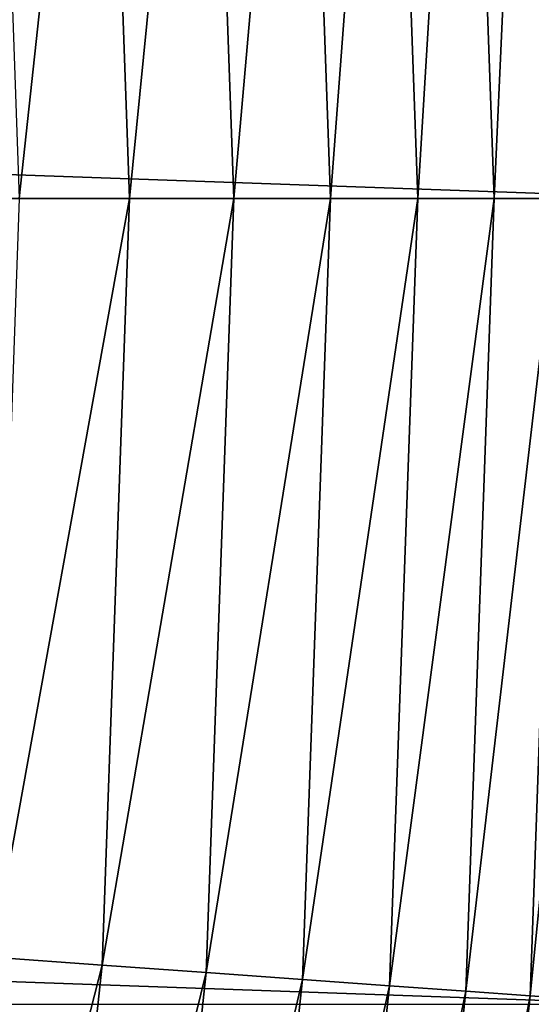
# Model space of a CAD drawing. Header units: metres. Extents: x -22 to 72, y -237 to 23.
# Tile 246 of 256: x 21.19 to 22.21, y -1.61 to 0.36. Entities that reach past the tile are written whole.
import ezdxf

# ---------------------------------------------------------------- set-up
doc = ezdxf.new("R2010")
doc.units = ezdxf.units.M
doc.layers.add('solid_509588_MEDIA_SW0001', color=7, linetype='CONTINUOUS')

msp = doc.modelspace()

# ---------------------------------------------------------------- linework, layer by layer
at = {"layer": 'solid_509588_MEDIA_SW0001'}
for points in [[(-22.5, 0), (-22.442665, 1.605242), (22.5, 0)], [(-22.442665, 1.605242), (22.442665, 1.605242), (22.5, 0)], [(22.308811, 1.595558, 131.413147), (22.206984, 1.588275, 131.622665), (22.26371, 0, 131.622665)], [(22.079006, 1.579122, 131.817245), (21.927023, 1.568252, 131.993607), (21.983034, 0, 131.993607)], [(22.135405, 0, 131.817245), (22.079006, 1.579122, 131.817245), (21.983034, 0, 131.993607)], [(22.206984, 1.588275, 131.622665), (22.079006, 1.579122, 131.817245), (22.135405, 0, 131.817245)], [(22.26371, 0, 131.622665), (22.206984, 1.588275, 131.622665), (22.135405, 0, 131.817245)], [(21.753584, 1.555847, 132.148819), (21.561596, 1.542116, 132.280243), (21.616673, 0, 132.280243)], [(21.809153, 0, 132.148819), (21.753584, 1.555847, 132.148819), (21.616673, 0, 132.280243)], [(21.927023, 1.568252, 131.993607), (21.753584, 1.555847, 132.148819), (21.809153, 0, 132.148819)], [(21.983034, 0, 131.993607), (21.927023, 1.568252, 131.993607), (21.809153, 0, 132.148819)], [(21.561596, 1.542116, 132.280243), (21.354279, 1.527288, 132.385696), (21.408827, 0, 132.385696)], [(21.616673, 0, 132.280243), (21.561596, 1.542116, 132.280243), (21.408827, 0, 132.385696)], [(21.354279, 1.527288, 132.385696), (21.135107, 1.511613, 132.463425), (21.189095, 0, 132.463425)], [(21.408827, 0, 132.385696), (21.354279, 1.527288, 132.385696), (21.189095, 0, 132.463425)], [(22.442665, -1.605242), (-22.5, 0), (22.5, 0)], [(22.442665, -1.605242), (-22.442665, -1.605242), (-22.5, 0)], [(21.135107, -1.511613, 132.463425), (21.408827, 0, 132.385696), (21.189095, 0, 132.463425)], [(21.354279, -1.527288, 132.385696), (21.408827, 0, 132.385696), (21.135107, -1.511613, 132.463425)], [(21.354279, -1.527288, 132.385696), (21.616673, 0, 132.280243), (21.408827, 0, 132.385696)], [(21.561596, -1.542116, 132.280243), (21.616673, 0, 132.280243), (21.354279, -1.527288, 132.385696)], [(21.561596, -1.542116, 132.280243), (21.809153, 0, 132.148819), (21.616673, 0, 132.280243)], [(21.753584, -1.555847, 132.148819), (21.809153, 0, 132.148819), (21.561596, -1.542116, 132.280243)], [(21.753584, -1.555847, 132.148819), (21.983034, 0, 131.993607), (21.809153, 0, 132.148819)], [(21.927023, -1.568252, 131.993607), (21.983034, 0, 131.993607), (21.753584, -1.555847, 132.148819)], [(21.927023, -1.568252, 131.993607), (22.135405, 0, 131.817245), (21.983034, 0, 131.993607)], [(22.079006, -1.579122, 131.817245), (22.135405, 0, 131.817245), (21.927023, -1.568252, 131.993607)], [(22.079006, -1.579122, 131.817245), (22.26371, 0, 131.622665), (22.135405, 0, 131.817245)], [(22.206984, -1.588275, 131.622665), (22.26371, 0, 131.622665), (22.079006, -1.579122, 131.817245)], [(22.206984, -1.588275, 131.622665), (22.365797, 0, 131.413147), (22.26371, 0, 131.622665)], [(22.308811, -1.595558, 131.413147), (22.365797, 0, 131.413147), (22.206984, -1.588275, 131.622665)], [(21.354279, -1.527288, 132.385696), (21.135107, -1.511613, 132.463425), (20.973419, -3.015522, 132.463425)], [(21.190914, -3.046794, 132.385696), (21.354279, -1.527288, 132.385696), (20.973419, -3.015522, 132.463425)], [(21.561596, -1.542116, 132.280243), (21.354279, -1.527288, 132.385696), (21.190914, -3.046794, 132.385696)], [(21.396646, -3.076373, 132.280243), (21.561596, -1.542116, 132.280243), (21.190914, -3.046794, 132.385696)], [(21.753584, -1.555847, 132.148819), (21.561596, -1.542116, 132.280243), (21.396646, -3.076373, 132.280243)], [(21.587166, -3.103766, 132.148819), (21.753584, -1.555847, 132.148819), (21.396646, -3.076373, 132.280243)], [(21.927023, -1.568252, 131.993607), (21.753584, -1.555847, 132.148819), (21.587166, -3.103766, 132.148819)], [(21.759279, -3.128512, 131.993607), (21.927023, -1.568252, 131.993607), (21.587166, -3.103766, 132.148819)], [(22.079006, -1.579122, 131.817245), (21.927023, -1.568252, 131.993607), (21.759279, -3.128512, 131.993607)], [(21.910099, -3.150197, 131.817245), (22.079006, -1.579122, 131.817245), (21.759279, -3.128512, 131.993607)], [(22.206984, -1.588275, 131.622665), (22.079006, -1.579122, 131.817245), (21.910099, -3.150197, 131.817245)], [(22.037096, -3.168456, 131.622665), (22.206984, -1.588275, 131.622665), (21.910099, -3.150197, 131.817245)], [(22.308811, -1.595558, 131.413147), (22.206984, -1.588275, 131.622665), (22.037096, -3.168456, 131.622665)], [(22.138145, -3.182985, 131.413147), (22.308811, -1.595558, 131.413147), (22.037096, -3.168456, 131.622665)], [(22.38278, -1.600848, 131.192184), (22.308811, -1.595558, 131.413147), (22.138145, -3.182985, 131.413147)], [(22.211548, -3.193538, 131.192184), (22.38278, -1.600848, 131.192184), (22.138145, -3.182985, 131.413147)]]:
    msp.add_3dface(points, dxfattribs=at)

doc.saveas('drawing.dxf')
